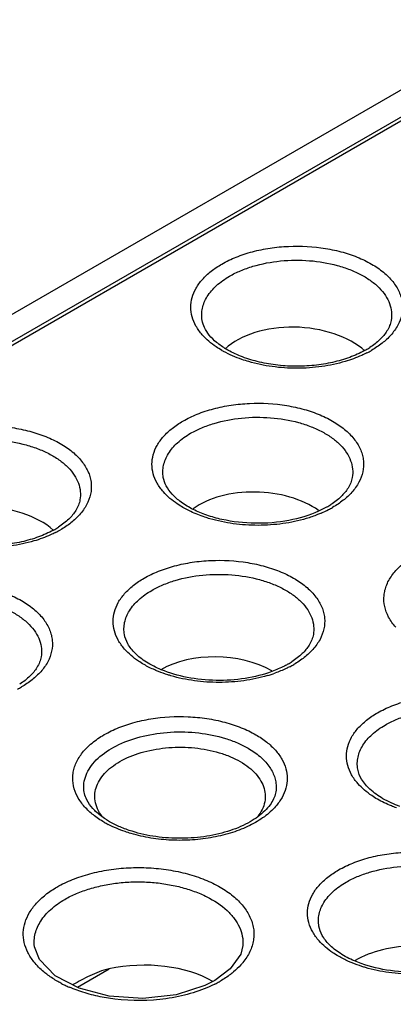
# Model space of a CAD drawing. Header units: inches. Extents: x 0 to 34, y 0 to 22.
# Tile 109 of 121: x 29.016 to 29.27, y 19.62 to 20.292. Entities that reach past the tile are written whole.
import ezdxf

# ---------------------------------------------------------------- set-up
doc = ezdxf.new("R2010")
doc.units = ezdxf.units.IN
doc.header["$LTSCALE"] = 1.87
doc.header["$MEASUREMENT"] = 0
doc.layers.get('0').update_dxf_attribs({"linetype": 'CONTINUOUS'})

msp = doc.modelspace()

# ---------------------------------------------------------------- linework, layer by layer
at = {"color": 7, "linetype": 'CONTINUOUS'}
for p, q in [((30.53019, 20.96828), (27.45427, 19.19229)), ((27.45272, 19.17048), (30.52863, 20.94648)), ((27.45427, 19.17392), (30.53019, 20.94991)), ((29.13223, 19.95616), (29.12683, 19.95897)), ((29.22511, 19.95934), (29.21926, 19.95635)), ((29.07645, 19.64388), (29.05496, 19.63147)), ((29.1591, 19.64409), (29.14848, 19.63615)), ((29.14846, 19.63614), (29.1418, 19.63276))]:
    msp.add_line(p, q, dxfattribs=at)
for points in [[(29.05599, 19.63093), (29.03966, 19.63949), (29.02897, 19.65054), (29.02566, 19.65918)], [(29.16766, 19.6602), (29.16621, 19.65429), (29.1591, 19.64409)], [(29.1418, 19.63276), (29.12225, 19.62653), (29.09959, 19.6239), (29.07662, 19.6255), (29.05599, 19.63093)]]:
    msp.add_lwpolyline(points, dxfattribs=at)
for centre, radius, start, end in [((29.18772, 20.12567), 0.06874, 239.99878, 241.14304), ((29.22131, 20.11903), 0.06063, 298.91904, 299.99765), ((29.22318, 20.11585), 0.05695, 299.96782, 302.98666), ((29.22037, 20.12681), 0.07004, 296.96192, 299.98799), ((29.19666, 20.00868), 0.05695, 299.96782, 302.98666), ((29.19409, 20.01922), 0.06956, 297.43017, 299.99184), ((29.1904, 20.0263), 0.07754, 293.32525, 297.4347), ((29.01105, 19.99337), 0.05695, 299.96782, 302.98666), ((29.00918, 19.99654), 0.06063, 298.91904, 299.99765), ((29.00824, 20.00433), 0.07004, 296.96192, 299.98799), ((29.17014, 19.90151), 0.05695, 299.96782, 302.98666), ((29.16757, 19.91205), 0.06956, 297.43017, 299.99184), ((29.15734, 19.93518), 0.09489, 286.55385, 289.8576), ((28.98195, 19.89674), 0.06956, 297.43017, 299.99184), ((29.10882, 19.80616), 0.07149, 240.02644, 242.51799), ((29.11539, 19.69959), 0.07369, 297.57161, 299.99), ((29.0812, 19.70587), 0.08077, 242.65021, 244.51798), ((29.08352, 19.71078), 0.0862, 244.53367, 246.58298), ((29.11308, 19.70394), 0.07861, 296.89503, 297.59688)]:
    msp.add_arc(centre, radius, start, end, dxfattribs=at)
for centre, major_axis, ratio, start_param, end_param in [((29.20406, 20.04717), (0.05723, -0.00274), 0.606763, 6.924922, 8.889642), ((29.17755, 19.93518), (0.05641, -0.0027), 0.606763, 7.050068, 8.771314), ((28.99193, 19.92468), (0.05723, -0.00274), 0.606763, 6.935561, 8.889642), ((29.15104, 19.82319), (0.05558, -0.00267), 0.606763, 0.885787, 2.385296), ((29.28411, 19.62851), (0.05639, 0.00165), 0.556899, 0.734148, 2.339928), ((29.0983, 19.6101), (0.06562, 0.00192), 0.556898, 0.714328, 1.896114)]:
    msp.add_ellipse(centre, major_axis=major_axis, ratio=ratio, start_param=start_param, end_param=end_param, dxfattribs=at)
for points, knots in [([(29.15335, 20.12505), (29.15648, 20.12686), (29.16329, 20.1301), (29.17433, 20.13371), (29.1863, 20.13615), (29.20298, 20.13774), (29.21982, 20.13681), (29.23584, 20.13332), (29.24674, 20.12957), (29.25637, 20.12478), (29.26442, 20.11907), (29.27065, 20.1126), (29.2742, 20.10656), (29.27585, 20.10161), (29.2767, 20.0967), (29.27633, 20.09035), (29.27351, 20.08296), (29.27034, 20.07859), (29.26849, 20.07651)], [0, 0, 0, 0, 0.065777, 0.136506, 0.210851, 0.28744, 0.440954, 0.51491, 0.585023, 0.650204, 0.70976, 0.763618, 0.81249, 0.835598, 0.858158, 0.902847, 0.949379, 1, 1, 1, 1]), ([(29.1586, 20.11675), (29.16102, 20.11815), (29.16624, 20.1207), (29.17771, 20.12477), (29.1935, 20.12774), (29.21296, 20.12793), (29.22888, 20.12529), (29.24058, 20.12147), (29.24835, 20.11793), (29.25511, 20.11375), (29.26071, 20.10901), (29.265, 20.10379), (29.26789, 20.09822), (29.26924, 20.0924), (29.26908, 20.0885), (29.26876, 20.08661)], [0, 0, 0, 0, 0.06325, 0.130799, 0.274719, 0.423769, 0.568746, 0.637084, 0.701446, 0.761221, 0.816179, 0.866494, 0.912927, 0.956815, 1, 1, 1, 1]), ([(29.14004, 20.07673), (29.13841, 20.07859), (29.13558, 20.08247), (29.13284, 20.08894), (29.13192, 20.09563), (29.13285, 20.10232), (29.13561, 20.10879), (29.14006, 20.11487), (29.14607, 20.12042), (29.15079, 20.12358), (29.15335, 20.12505)], [0, 0, 0, 0, 0.126353, 0.24342, 0.355291, 0.467176, 0.584276, 0.710774, 0.849241, 1, 1, 1, 1]), ([(29.13997, 20.08661), (29.13973, 20.08797), (29.13952, 20.09075), (29.14, 20.09493), (29.14129, 20.09904), (29.14413, 20.10451), (29.14973, 20.11092), (29.15542, 20.11492), (29.1586, 20.11675)], [0, 0, 0, 0, 0.109775, 0.219803, 0.332664, 0.450677, 0.708274, 1, 1, 1, 1]), ([(29.15635, 20.06695), (29.15405, 20.06833), (29.1499, 20.07122), (29.14484, 20.07618), (29.14147, 20.0813), (29.14026, 20.0849), (29.13997, 20.08661)], [0, 0, 0, 0, 0.306563, 0.573734, 0.801906, 1, 1, 1, 1]), ([(29.26876, 20.08661), (29.26855, 20.08539), (29.26782, 20.08287), (29.26662, 20.08053), (29.2659, 20.07937)], [0, 0, 0, 0, 0.475493, 1, 1, 1, 1]), ([(29.2659, 20.07937), (29.26458, 20.07725), (29.26102, 20.07303), (29.25666, 20.06969), (29.25419, 20.06808)], [0, 0, 0, 0, 0.458199, 1, 1, 1, 1]), ([(29.15335, 20.06615), (29.15203, 20.0669), (29.14721, 20.06991), (29.14279, 20.07361), (29.14004, 20.07673)], [0, 0, 0, 0, 0.266936, 1, 1, 1, 1]), ([(29.26849, 20.07651), (29.26671, 20.07452), (29.26257, 20.07071), (29.2579, 20.0676), (29.25538, 20.06614)], [0, 0, 0, 0, 0.479081, 1, 1, 1, 1]), ([(29.25063, 20.06595), (29.2474, 20.06417), (29.24029, 20.06101), (29.22872, 20.05768), (29.21614, 20.05567), (29.20309, 20.05508), (29.19009, 20.05595), (29.17767, 20.05822), (29.16635, 20.06179), (29.15946, 20.0651), (29.15635, 20.06695)], [0, 0, 0, 0, 0.11335, 0.237279, 0.368316, 0.502827, 0.63697, 0.766916, 0.889021, 1, 1, 1, 1]), ([(29.17168, 20.05846), (29.17013, 20.05892), (29.16425, 20.0608), (29.15854, 20.06327), (29.15454, 20.06547)], [0, 0, 0, 0, 0.260911, 1, 1, 1, 1]), ([(29.25213, 20.06438), (29.25099, 20.0638), (29.24623, 20.06153), (29.24125, 20.05971), (29.23741, 20.05857)], [0, 0, 0, 0, 0.240495, 1, 1, 1, 1]), ([(29.23741, 20.05857), (29.2322, 20.05702), (29.22131, 20.05472), (29.20456, 20.05357), (29.18781, 20.05466), (29.1769, 20.05693), (29.17168, 20.05846)], [0, 0, 0, 0, 0.245209, 0.499772, 0.75449, 1, 1, 1, 1]), ([(29.12683, 20.01788), (29.12996, 20.01969), (29.13677, 20.02293), (29.14781, 20.02654), (29.15978, 20.02898), (29.17647, 20.03057), (29.1933, 20.02964), (29.20932, 20.02615), (29.22023, 20.0224), (29.22985, 20.01761), (29.2379, 20.0119), (29.24413, 20.00542), (29.24769, 19.99939), (29.24933, 19.99444), (29.25018, 19.98953), (29.24981, 19.98318), (29.247, 19.97579), (29.24383, 19.97142), (29.24197, 19.96934)], [0, 0, 0, 0, 0.065777, 0.136506, 0.210851, 0.28744, 0.440954, 0.51491, 0.585023, 0.650204, 0.70976, 0.763618, 0.81249, 0.835598, 0.858158, 0.902847, 0.949379, 1, 1, 1, 1]), ([(29.13208, 20.00958), (29.13451, 20.01098), (29.13972, 20.01353), (29.1512, 20.0176), (29.16698, 20.02057), (29.18645, 20.02076), (29.20237, 20.01812), (29.21406, 20.0143), (29.22184, 20.01076), (29.22859, 20.00658), (29.23419, 20.00183), (29.23849, 19.99662), (29.24137, 19.99104), (29.24273, 19.98523), (29.24257, 19.98132), (29.24224, 19.97944)], [0, 0, 0, 0, 0.06325, 0.130799, 0.274719, 0.423769, 0.568746, 0.637084, 0.701446, 0.761221, 0.816179, 0.866494, 0.912927, 0.956815, 1, 1, 1, 1]), ([(28.94122, 20.00257), (28.94435, 20.00438), (28.95115, 20.00762), (28.9622, 20.01123), (28.97417, 20.01367), (28.99085, 20.01526), (29.00769, 20.01433), (29.0237, 20.01084), (29.03461, 20.00709), (29.04424, 20.0023), (29.05228, 19.99659), (29.05851, 19.99011), (29.06207, 19.98408), (29.06372, 19.97913), (29.06457, 19.97422), (29.0642, 19.96786), (29.06138, 19.96048), (29.05821, 19.95611), (29.05636, 19.95403)], [0, 0, 0, 0, 0.065777, 0.136506, 0.210851, 0.28744, 0.440954, 0.51491, 0.585023, 0.650204, 0.70976, 0.763618, 0.81249, 0.835598, 0.858158, 0.902847, 0.949379, 1, 1, 1, 1]), ([(29.11353, 19.96956), (29.11189, 19.97142), (29.10906, 19.9753), (29.10632, 19.98177), (29.1054, 19.98846), (29.10634, 19.99515), (29.1091, 20.00161), (29.11355, 20.00769), (29.11955, 20.01325), (29.12428, 20.01641), (29.12683, 20.01788)], [0, 0, 0, 0, 0.126353, 0.24342, 0.355291, 0.467176, 0.584276, 0.710774, 0.849241, 1, 1, 1, 1]), ([(28.94647, 19.99427), (28.94889, 19.99567), (28.95411, 19.99822), (28.96558, 20.00229), (28.98137, 20.00526), (29.00083, 20.00545), (29.01675, 20.00281), (29.02845, 19.99899), (29.03622, 19.99545), (29.04298, 19.99127), (29.04858, 19.98652), (29.05287, 19.98131), (29.05576, 19.97573), (29.05711, 19.96992), (29.05695, 19.96601), (29.05663, 19.96413)], [0, 0, 0, 0, 0.06325, 0.130799, 0.274719, 0.423769, 0.568746, 0.637084, 0.701446, 0.761221, 0.816179, 0.866494, 0.912927, 0.956815, 1, 1, 1, 1]), ([(29.11345, 19.97944), (29.11322, 19.9808), (29.113, 19.98358), (29.11349, 19.98775), (29.11477, 19.99187), (29.11761, 19.99734), (29.12321, 20.00375), (29.12891, 20.00774), (29.13208, 20.00958)], [0, 0, 0, 0, 0.109775, 0.219803, 0.332664, 0.450677, 0.708274, 1, 1, 1, 1]), ([(29.13384, 19.95759), (29.13098, 19.95903), (29.12581, 19.9621), (29.1195, 19.96758), (29.11527, 19.97336), (29.11379, 19.97749), (29.11345, 19.97944)], [0, 0, 0, 0, 0.311341, 0.581131, 0.807674, 1, 1, 1, 1]), ([(29.24224, 19.97944), (29.24203, 19.97822), (29.24131, 19.97569), (29.24011, 19.97336), (29.23939, 19.9722)], [0, 0, 0, 0, 0.475493, 1, 1, 1, 1]), ([(29.23939, 19.9722), (29.23807, 19.97008), (29.2345, 19.96586), (29.23015, 19.96252), (29.22767, 19.96091)], [0, 0, 0, 0, 0.458199, 1, 1, 1, 1]), ([(29.12683, 19.95897), (29.12552, 19.95973), (29.1207, 19.96274), (29.11628, 19.96643), (29.11353, 19.96956)], [0, 0, 0, 0, 0.266936, 1, 1, 1, 1]), ([(29.24197, 19.96934), (29.24019, 19.96734), (29.23605, 19.96354), (29.23138, 19.96043), (29.22886, 19.95897)], [0, 0, 0, 0, 0.479081, 1, 1, 1, 1]), ([(29.05663, 19.96413), (29.05642, 19.96291), (29.05569, 19.96038), (29.05449, 19.95805), (29.05377, 19.95689)], [0, 0, 0, 0, 0.475493, 1, 1, 1, 1]), ([(29.05377, 19.95689), (29.05245, 19.95477), (29.04889, 19.95055), (29.04453, 19.94721), (29.04205, 19.9456)], [0, 0, 0, 0, 0.458199, 1, 1, 1, 1]), ([(29.05636, 19.95403), (29.05457, 19.95203), (29.05043, 19.94823), (29.04577, 19.94512), (29.04324, 19.94366)], [0, 0, 0, 0, 0.479081, 1, 1, 1, 1]), ([(29.14516, 19.95129), (29.14402, 19.95163), (29.13962, 19.953), (29.13532, 19.9547), (29.13223, 19.95616)], [0, 0, 0, 0, 0.25754, 1, 1, 1, 1]), ([(29.21926, 19.95635), (29.21284, 19.95345), (29.19856, 19.94925), (29.17616, 19.94743), (29.15725, 19.94952), (29.14322, 19.95344), (29.13681, 19.95609), (29.13384, 19.95759)], [0, 0, 0, 0, 0.24092, 0.503185, 0.763718, 0.886263, 1, 1, 1, 1]), ([(29.22111, 19.95509), (29.2203, 19.95474), (29.21695, 19.95336), (29.21352, 19.95218), (29.2109, 19.9514)], [0, 0, 0, 0, 0.244104, 1, 1, 1, 1]), ([(29.2109, 19.9514), (29.20568, 19.94985), (29.19479, 19.94754), (29.17805, 19.94639), (29.16129, 19.94749), (29.15039, 19.94976), (29.14516, 19.95129)], [0, 0, 0, 0, 0.245209, 0.499772, 0.75449, 1, 1, 1, 1]), ([(29.0385, 19.94347), (29.03526, 19.94168), (29.02816, 19.93853), (29.01659, 19.93519), (29.00401, 19.93318), (28.99096, 19.9326), (28.97796, 19.93346), (28.96554, 19.93574), (28.95422, 19.93931), (28.94733, 19.94261), (28.94422, 19.94447)], [0, 0, 0, 0, 0.11335, 0.237279, 0.368316, 0.502827, 0.63697, 0.766916, 0.889021, 1, 1, 1, 1]), ([(29.03999, 19.9419), (29.03886, 19.94132), (29.0341, 19.93905), (29.02912, 19.93723), (29.02528, 19.93609)], [0, 0, 0, 0, 0.240495, 1, 1, 1, 1]), ([(29.27194, 19.87723), (29.27006, 19.87934), (29.26685, 19.88377), (29.264, 19.89125), (29.26362, 19.89769), (29.26449, 19.90267), (29.26616, 19.90769), (29.26977, 19.9138), (29.27608, 19.92036), (29.28424, 19.92615), (29.29399, 19.931), (29.30505, 19.9348), (29.32128, 19.93834), (29.33835, 19.93928), (29.35526, 19.93767), (29.36739, 19.9352), (29.37858, 19.93153), (29.38548, 19.92825), (29.38865, 19.92642)], [0, 0, 0, 0, 0.050612, 0.097139, 0.141826, 0.164386, 0.187495, 0.236371, 0.290233, 0.349792, 0.414975, 0.485089, 0.559045, 0.712556, 0.789142, 0.863486, 0.93422, 1, 1, 1, 1]), ([(29.02528, 19.93609), (29.02007, 19.93454), (29.00918, 19.93223), (28.99243, 19.93108), (28.97568, 19.93218), (28.96477, 19.93445), (28.95954, 19.93598)], [0, 0, 0, 0, 0.245209, 0.499772, 0.75449, 1, 1, 1, 1]), ([(29.10032, 19.91071), (29.10345, 19.91252), (29.11025, 19.91576), (29.1213, 19.91937), (29.13327, 19.92181), (29.14995, 19.9234), (29.16679, 19.92247), (29.1828, 19.91898), (29.19371, 19.91523), (29.20334, 19.91044), (29.21138, 19.90473), (29.21761, 19.89825), (29.22117, 19.89222), (29.22281, 19.88727), (29.22367, 19.88236), (29.22329, 19.876), (29.22048, 19.86862), (29.21731, 19.86425), (29.21546, 19.86217)], [0, 0, 0, 0, 0.065777, 0.136506, 0.210851, 0.28744, 0.440954, 0.51491, 0.585023, 0.650204, 0.70976, 0.763618, 0.81249, 0.835598, 0.858158, 0.902847, 0.949379, 1, 1, 1, 1]), ([(29.10557, 19.90241), (29.10799, 19.90381), (29.11321, 19.90635), (29.12468, 19.91043), (29.14047, 19.91339), (29.15993, 19.91359), (29.17585, 19.91095), (29.18755, 19.90712), (29.19532, 19.90359), (29.20208, 19.8994), (29.20767, 19.89466), (29.21197, 19.88945), (29.21485, 19.88387), (29.21621, 19.87806), (29.21605, 19.87415), (29.21573, 19.87227)], [0, 0, 0, 0, 0.06325, 0.130799, 0.274719, 0.423769, 0.568746, 0.637084, 0.701446, 0.761221, 0.816179, 0.866494, 0.912927, 0.956815, 1, 1, 1, 1]), ([(28.9147, 19.8954), (28.91783, 19.89721), (28.92464, 19.90045), (28.93568, 19.90406), (28.94765, 19.90649), (28.96434, 19.90809), (28.98117, 19.90716), (28.99719, 19.90367), (29.0081, 19.89992), (29.01772, 19.89513), (29.02577, 19.88941), (29.032, 19.88294), (29.03556, 19.87691), (29.0372, 19.87196), (29.03805, 19.86705), (29.03768, 19.86069), (29.03486, 19.85331), (29.0317, 19.84894), (29.02984, 19.84686)], [0, 0, 0, 0, 0.065777, 0.136506, 0.210851, 0.28744, 0.440954, 0.51491, 0.585023, 0.650204, 0.70976, 0.763618, 0.81249, 0.835598, 0.858158, 0.902847, 0.949379, 1, 1, 1, 1]), ([(29.08701, 19.86239), (29.08538, 19.86424), (29.08255, 19.86813), (29.0798, 19.87459), (29.07888, 19.88129), (29.07982, 19.88798), (29.08258, 19.89444), (29.08703, 19.90052), (29.09303, 19.90608), (29.09776, 19.90923), (29.10032, 19.91071)], [0, 0, 0, 0, 0.126353, 0.24342, 0.355291, 0.467176, 0.584276, 0.710774, 0.849241, 1, 1, 1, 1]), ([(28.91995, 19.8871), (28.92238, 19.88849), (28.92759, 19.89104), (28.93906, 19.89512), (28.95485, 19.89808), (28.97431, 19.89828), (28.99024, 19.89564), (29.00193, 19.89181), (29.0097, 19.88828), (29.01646, 19.88409), (29.02206, 19.87935), (29.02636, 19.87414), (29.02924, 19.86856), (29.03059, 19.86275), (29.03043, 19.85884), (29.03011, 19.85696)], [0, 0, 0, 0, 0.06325, 0.130799, 0.274719, 0.423769, 0.568746, 0.637084, 0.701446, 0.761221, 0.816179, 0.866494, 0.912927, 0.956815, 1, 1, 1, 1]), ([(29.08693, 19.87227), (29.0867, 19.87363), (29.08648, 19.8764), (29.08697, 19.88058), (29.08826, 19.88469), (29.09109, 19.89017), (29.0967, 19.89657), (29.10239, 19.90057), (29.10557, 19.90241)], [0, 0, 0, 0, 0.109775, 0.219803, 0.332664, 0.450677, 0.708274, 1, 1, 1, 1]), ([(29.11203, 19.84826), (29.10854, 19.84972), (29.10359, 19.8522), (29.09781, 19.85627), (29.0933, 19.86022), (29.08914, 19.86534), (29.08731, 19.87006), (29.08693, 19.87227)], [0, 0, 0, 0, 0.31533, 0.457363, 0.587958, 0.813293, 1, 1, 1, 1]), ([(29.21573, 19.87227), (29.21552, 19.87105), (29.21479, 19.86852), (29.21359, 19.86619), (29.21287, 19.86503)], [0, 0, 0, 0, 0.475493, 1, 1, 1, 1]), ([(29.21287, 19.86503), (29.21155, 19.86291), (29.20799, 19.85869), (29.20363, 19.85535), (29.20115, 19.85374)], [0, 0, 0, 0, 0.458199, 1, 1, 1, 1]), ([(29.10031, 19.8518), (29.099, 19.85256), (29.09418, 19.85556), (29.08976, 19.85926), (29.08701, 19.86239)], [0, 0, 0, 0, 0.266936, 1, 1, 1, 1]), ([(29.21546, 19.86217), (29.21367, 19.86017), (29.20953, 19.85637), (29.20487, 19.85326), (29.20234, 19.8518)], [0, 0, 0, 0, 0.479081, 1, 1, 1, 1]), ([(29.03011, 19.85696), (29.0299, 19.85574), (29.02918, 19.85321), (29.02798, 19.85088), (29.02725, 19.84972)], [0, 0, 0, 0, 0.475493, 1, 1, 1, 1]), ([(29.11021, 19.84703), (29.10933, 19.84738), (29.10595, 19.8488), (29.10267, 19.85044), (29.10031, 19.8518)], [0, 0, 0, 0, 0.257552, 1, 1, 1, 1]), ([(29.19859, 19.85217), (29.19775, 19.85168), (29.19416, 19.84973), (29.19039, 19.8481), (29.18747, 19.84703)], [0, 0, 0, 0, 0.238346, 1, 1, 1, 1]), ([(29.02725, 19.84972), (29.02593, 19.8476), (29.02237, 19.84338), (29.01802, 19.84004), (29.01554, 19.83843)], [0, 0, 0, 0, 0.458199, 1, 1, 1, 1]), ([(29.02984, 19.84686), (29.02806, 19.84486), (29.02392, 19.84106), (29.01925, 19.83795), (29.01673, 19.83649)], [0, 0, 0, 0, 0.479081, 1, 1, 1, 1]), ([(29.11864, 19.84412), (29.11792, 19.84433), (29.11507, 19.8452), (29.11227, 19.8462), (29.11021, 19.84703)], [0, 0, 0, 0, 0.254504, 1, 1, 1, 1]), ([(29.18747, 19.84703), (29.1816, 19.84487), (29.16898, 19.84175), (29.14942, 19.84044), (29.13004, 19.84238), (29.11769, 19.84591), (29.11203, 19.84826)], [0, 0, 0, 0, 0.243944, 0.503276, 0.760952, 1, 1, 1, 1]), ([(29.18438, 19.84423), (29.17917, 19.84267), (29.16827, 19.84037), (29.15153, 19.83922), (29.13478, 19.84032), (29.12387, 19.84259), (29.11864, 19.84412)], [0, 0, 0, 0, 0.245209, 0.499772, 0.75449, 1, 1, 1, 1]), ([(29.19962, 19.85031), (29.19883, 19.8499), (29.19556, 19.84827), (29.19218, 19.84688), (29.18958, 19.84594)], [0, 0, 0, 0, 0.242753, 1, 1, 1, 1]), ([(29.25941, 19.81885), (29.26255, 19.82066), (29.26935, 19.82389), (29.2804, 19.82751), (29.29237, 19.82994), (29.30905, 19.83154), (29.32589, 19.8306), (29.3419, 19.82712), (29.35281, 19.82337), (29.36243, 19.81858), (29.37048, 19.81286), (29.37671, 19.80639), (29.38027, 19.80036), (29.38191, 19.79541), (29.38277, 19.7905), (29.38239, 19.78414), (29.37958, 19.77676), (29.37641, 19.77238), (29.37456, 19.77031)], [0, 0, 0, 0, 0.065777, 0.136506, 0.210851, 0.28744, 0.440954, 0.51491, 0.585023, 0.650204, 0.70976, 0.763618, 0.81249, 0.835598, 0.858158, 0.902847, 0.949379, 1, 1, 1, 1]), ([(29.24611, 19.77053), (29.24447, 19.77238), (29.24165, 19.77627), (29.2389, 19.78273), (29.23798, 19.78943), (29.23892, 19.79612), (29.24168, 19.80258), (29.24613, 19.80866), (29.25213, 19.81421), (29.25686, 19.81737), (29.25941, 19.81885)], [0, 0, 0, 0, 0.126353, 0.24342, 0.355291, 0.467176, 0.584276, 0.710774, 0.849241, 1, 1, 1, 1]), ([(29.26467, 19.81054), (29.26709, 19.81194), (29.27231, 19.81449), (29.28378, 19.81857), (29.29956, 19.82153), (29.31903, 19.82173), (29.33495, 19.81909), (29.34665, 19.81526), (29.35442, 19.81173), (29.36118, 19.80754), (29.36677, 19.8028), (29.37107, 19.79759), (29.37395, 19.79201), (29.37531, 19.78619), (29.37515, 19.78229), (29.37482, 19.78041)], [0, 0, 0, 0, 0.06325, 0.130799, 0.274719, 0.423769, 0.568746, 0.637084, 0.701446, 0.761221, 0.816179, 0.866494, 0.912927, 0.956815, 1, 1, 1, 1]), ([(29.0598, 19.75475), (29.05793, 19.75685), (29.05472, 19.76129), (29.05187, 19.76877), (29.05149, 19.77521), (29.05236, 19.78019), (29.05403, 19.7852), (29.05763, 19.79132), (29.06395, 19.79788), (29.07211, 19.80367), (29.08186, 19.80852), (29.09292, 19.81232), (29.10915, 19.81586), (29.12621, 19.8168), (29.14312, 19.81518), (29.15526, 19.81271), (29.16645, 19.80905), (29.17335, 19.80577), (29.17652, 19.80394)], [0, 0, 0, 0, 0.050612, 0.097139, 0.141826, 0.164386, 0.187495, 0.236371, 0.290233, 0.349792, 0.414975, 0.485089, 0.559045, 0.712556, 0.789142, 0.863486, 0.93422, 1, 1, 1, 1]), ([(29.24603, 19.78041), (29.2458, 19.78177), (29.24558, 19.78454), (29.24607, 19.78872), (29.24736, 19.79283), (29.25019, 19.79831), (29.25579, 19.80471), (29.26149, 19.80871), (29.26467, 19.81054)], [0, 0, 0, 0, 0.109775, 0.219803, 0.332664, 0.450677, 0.708274, 1, 1, 1, 1]), ([(29.05919, 19.76796), (29.05919, 19.76983), (29.05969, 19.77366), (29.06189, 19.77919), (29.06545, 19.78443), (29.07216, 19.79116), (29.08359, 19.79812), (29.10003, 19.80361), (29.11848, 19.80621), (29.13743, 19.80568), (29.15271, 19.80263), (29.16381, 19.7986), (29.16886, 19.79611), (29.17122, 19.79475)], [0, 0, 0, 0, 0.042855, 0.08748, 0.135302, 0.187261, 0.304501, 0.438142, 0.582459, 0.729577, 0.871156, 0.937633, 1, 1, 1, 1]), ([(29.17652, 19.80394), (29.17911, 19.80244), (29.1839, 19.79924), (29.18998, 19.79362), (29.19449, 19.78746), (29.19729, 19.78092), (29.19824, 19.77414), (29.19732, 19.76737), (29.19455, 19.76082), (29.19169, 19.75688), (29.19004, 19.755)], [0, 0, 0, 0, 0.150773, 0.289263, 0.41579, 0.532916, 0.644816, 0.756679, 0.87371, 1, 1, 1, 1]), ([(29.06692, 19.75881), (29.06666, 19.7605), (29.06658, 19.764), (29.06786, 19.76919), (29.07051, 19.77417), (29.07441, 19.77881), (29.07947, 19.78304), (29.08787, 19.78817), (29.10052, 19.79288), (29.11728, 19.79562), (29.13471, 19.79542), (29.14882, 19.79275), (29.15908, 19.7891), (29.16375, 19.78682), (29.16591, 19.78557)], [0, 0, 0, 0, 0.043125, 0.087067, 0.133626, 0.184108, 0.239216, 0.299138, 0.431777, 0.576735, 0.725624, 0.869392, 0.936857, 1, 1, 1, 1]), ([(29.17122, 19.79475), (29.17409, 19.79309), (29.17932, 19.78949), (29.18557, 19.78294), (29.18892, 19.77675), (29.19022, 19.77171), (29.19044, 19.7692), (29.19044, 19.76796)], [0, 0, 0, 0, 0.289315, 0.54869, 0.781661, 0.891834, 1, 1, 1, 1]), ([(29.16591, 19.78557), (29.16796, 19.78439), (29.17174, 19.78186), (29.17656, 19.77742), (29.18014, 19.77256), (29.18238, 19.76739), (29.18318, 19.76204), (29.18249, 19.75668), (29.18036, 19.7515), (29.17814, 19.74838), (29.17685, 19.74688)], [0, 0, 0, 0, 0.150755, 0.28943, 0.416214, 0.533538, 0.645522, 0.757342, 0.874111, 1, 1, 1, 1]), ([(29.27469, 19.75502), (29.27072, 19.75645), (29.26351, 19.75967), (29.25458, 19.76596), (29.24854, 19.77286), (29.24645, 19.77801), (29.24603, 19.78041)], [0, 0, 0, 0, 0.317704, 0.591759, 0.81673, 1, 1, 1, 1]), ([(29.25941, 19.75994), (29.2581, 19.7607), (29.25328, 19.7637), (29.24886, 19.7674), (29.24611, 19.77053)], [0, 0, 0, 0, 0.266936, 1, 1, 1, 1]), ([(29.06132, 19.7595), (29.06063, 19.76086), (29.05956, 19.76362), (29.05919, 19.76656), (29.05919, 19.76796)], [0, 0, 0, 0, 0.521948, 1, 1, 1, 1]), ([(29.19044, 19.76796), (29.19044, 19.76666), (29.19012, 19.76396), (29.18868, 19.75991), (29.18621, 19.75583), (29.18124, 19.75016), (29.17228, 19.74375), (29.15878, 19.73796), (29.14291, 19.7342), (29.1258, 19.73282), (29.10862, 19.73392), (29.09746, 19.73635), (29.09217, 19.73801)], [0, 0, 0, 0, 0.034274, 0.071356, 0.112818, 0.159645, 0.269961, 0.400646, 0.546097, 0.699473, 0.853276, 1, 1, 1, 1]), ([(29.06731, 19.75164), (29.06666, 19.75226), (29.06436, 19.75464), (29.06241, 19.75735), (29.06132, 19.7595)], [0, 0, 0, 0, 0.272698, 1, 1, 1, 1]), ([(29.0717, 19.7482), (29.07046, 19.74981), (29.06839, 19.75316), (29.06722, 19.75695), (29.06692, 19.75881)], [0, 0, 0, 0, 0.517606, 1, 1, 1, 1]), ([(29.27237, 19.754), (29.27121, 19.75442), (29.26677, 19.75612), (29.26246, 19.75818), (29.25941, 19.75994)], [0, 0, 0, 0, 0.259342, 1, 1, 1, 1]), ([(29.07311, 19.74423), (29.07055, 19.7457), (29.06581, 19.74886), (29.06161, 19.75272), (29.0598, 19.75475)], [0, 0, 0, 0, 0.52094, 1, 1, 1, 1]), ([(29.07686, 19.7446), (29.07594, 19.74513), (29.07256, 19.7472), (29.0694, 19.74963), (29.06731, 19.75164)], [0, 0, 0, 0, 0.267843, 1, 1, 1, 1]), ([(29.19004, 19.755), (29.18775, 19.75239), (29.1822, 19.74748), (29.17219, 19.74157), (29.16041, 19.73689), (29.14731, 19.73363), (29.13336, 19.73188), (29.11909, 19.73172), (29.10503, 19.73316), (29.09592, 19.73519), (29.09153, 19.73649)], [0, 0, 0, 0, 0.099485, 0.210286, 0.331536, 0.461131, 0.596179, 0.733339, 0.869047, 1, 1, 1, 1]), ([(29.09217, 19.73801), (29.08941, 19.73887), (29.08418, 19.74079), (29.07917, 19.74326), (29.07686, 19.7446)], [0, 0, 0, 0, 0.518793, 1, 1, 1, 1]), ([(29.09153, 19.73649), (29.09013, 19.7369), (29.08476, 19.73862), (29.07953, 19.74081), (29.07583, 19.74273)], [0, 0, 0, 0, 0.259744, 1, 1, 1, 1]), ([(29.2329, 19.71168), (29.23603, 19.71348), (29.24284, 19.71672), (29.25388, 19.72033), (29.26585, 19.72277), (29.28253, 19.72436), (29.29937, 19.72343), (29.31538, 19.71994), (29.32629, 19.71619), (29.33592, 19.7114), (29.34396, 19.70569), (29.3502, 19.69922), (29.35375, 19.69318), (29.3554, 19.68823), (29.35625, 19.68332), (29.35588, 19.67697), (29.35306, 19.66959), (29.34989, 19.66521), (29.34804, 19.66314)], [0, 0, 0, 0, 0.065777, 0.136506, 0.210851, 0.28744, 0.440954, 0.51491, 0.585023, 0.650204, 0.70976, 0.763618, 0.81249, 0.835598, 0.858158, 0.902847, 0.949379, 1, 1, 1, 1]), ([(29.04096, 19.70002), (29.04434, 19.70196), (29.05167, 19.70544), (29.06354, 19.70932), (29.07639, 19.71199), (29.08983, 19.71336), (29.10347, 19.71335), (29.1169, 19.71194), (29.12974, 19.70924), (29.1416, 19.70535), (29.15214, 19.70033), (29.161, 19.69427), (29.16794, 19.68738), (29.17279, 19.67985), (29.17493, 19.6731), (29.17533, 19.66773), (29.17488, 19.66235), (29.17269, 19.65562), (29.16956, 19.65083), (29.16771, 19.64855)], [0, 0, 0, 0, 0.065744, 0.136237, 0.210282, 0.286588, 0.363685, 0.439976, 0.513995, 0.584439, 0.650129, 0.710192, 0.764601, 0.814031, 0.859886, 0.882205, 0.904532, 0.95045, 1, 1, 1, 1]), ([(29.21959, 19.66335), (29.21796, 19.66521), (29.21513, 19.66909), (29.21238, 19.67556), (29.21147, 19.68225), (29.2124, 19.68894), (29.21516, 19.69541), (29.21961, 19.70149), (29.22562, 19.70704), (29.23034, 19.7102), (29.2329, 19.71168)], [0, 0, 0, 0, 0.126353, 0.24342, 0.355291, 0.467176, 0.584276, 0.710774, 0.849241, 1, 1, 1, 1]), ([(29.23815, 19.70337), (29.24057, 19.70477), (29.24579, 19.70732), (29.25726, 19.7114), (29.27305, 19.71436), (29.29251, 19.71456), (29.30843, 19.71192), (29.32013, 19.70809), (29.3279, 19.70456), (29.33466, 19.70037), (29.34026, 19.69563), (29.34455, 19.69042), (29.34744, 19.68484), (29.34879, 19.67902), (29.34863, 19.67512), (29.34831, 19.67324)], [0, 0, 0, 0, 0.06325, 0.130799, 0.274719, 0.423769, 0.568746, 0.637084, 0.701446, 0.761221, 0.816179, 0.866494, 0.912927, 0.956815, 1, 1, 1, 1]), ([(29.04622, 19.6916), (29.04883, 19.6931), (29.05444, 19.69583), (29.06347, 19.69904), (29.07323, 19.70145), (29.08348, 19.70302), (29.09403, 19.70369), (29.10464, 19.70341), (29.11506, 19.7022), (29.12507, 19.70013), (29.13448, 19.69725), (29.1455, 19.69258), (29.15497, 19.68638), (29.16192, 19.67873), (29.16551, 19.67283), (29.16757, 19.66665), (29.16783, 19.66241), (29.16768, 19.66036)], [0, 0, 0, 0, 0.062806, 0.129662, 0.199722, 0.272123, 0.345895, 0.419948, 0.49316, 0.564504, 0.633066, 0.69799, 0.814048, 0.865329, 0.912646, 0.957017, 1, 1, 1, 1]), ([(29.21952, 19.67324), (29.21928, 19.6746), (29.21907, 19.67737), (29.21955, 19.68155), (29.22084, 19.68566), (29.22368, 19.69114), (29.22928, 19.69754), (29.23497, 19.70154), (29.23815, 19.70337)], [0, 0, 0, 0, 0.109775, 0.219803, 0.332664, 0.450677, 0.708274, 1, 1, 1, 1]), ([(29.02525, 19.64895), (29.02365, 19.65095), (29.02091, 19.65513), (29.01835, 19.662), (29.01766, 19.66907), (29.01896, 19.6761), (29.02208, 19.68287), (29.02689, 19.68925), (29.03326, 19.69511), (29.03826, 19.69846), (29.04096, 19.70002)], [0, 0, 0, 0, 0.124169, 0.240113, 0.351782, 0.46427, 0.582468, 0.709847, 0.848838, 1, 1, 1, 1]), ([(29.02563, 19.65941), (29.02543, 19.66087), (29.02531, 19.66385), (29.02624, 19.6699), (29.02969, 19.67738), (29.03673, 19.68533), (29.04283, 19.68964), (29.04622, 19.6916)], [0, 0, 0, 0, 0.109626, 0.219899, 0.451168, 0.70896, 1, 1, 1, 1]), ([(29.24373, 19.6496), (29.24035, 19.65106), (29.23558, 19.65353), (29.23001, 19.65755), (29.22566, 19.66143), (29.22165, 19.66646), (29.21989, 19.67107), (29.21951, 19.67324)], [0, 0, 0, 0, 0.314661, 0.456417, 0.586832, 0.812329, 1, 1, 1, 1]), ([(29.23289, 19.65277), (29.23158, 19.65353), (29.22676, 19.65653), (29.22234, 19.66023), (29.21959, 19.66335)], [0, 0, 0, 0, 0.266936, 1, 1, 1, 1]), ([(29.24216, 19.64825), (29.24134, 19.64859), (29.23818, 19.64994), (29.23511, 19.65149), (29.23289, 19.65277)], [0, 0, 0, 0, 0.257156, 1, 1, 1, 1]), ([(29.3253, 19.65014), (29.31924, 19.6474), (29.30582, 19.64335), (29.28467, 19.64129), (29.26344, 19.64308), (29.24988, 19.64695), (29.24373, 19.6496)], [0, 0, 0, 0, 0.238717, 0.498593, 0.759227, 1, 1, 1, 1]), ([(29.0347, 19.63995), (29.03378, 19.64063), (29.03036, 19.64332), (29.02725, 19.64643), (29.02525, 19.64895)], [0, 0, 0, 0, 0.262773, 1, 1, 1, 1]), ([(29.0763, 19.64411), (29.07181, 19.64313), (29.06542, 19.64059), (29.05756, 19.63654), (29.05384, 19.63445), (29.05205, 19.63342)], [0, 0, 0, 0, 0.519129, 0.766929, 1, 1, 1, 1]), ([(29.16771, 19.64855), (29.16725, 19.64798), (29.16528, 19.64569), (29.16309, 19.64359), (29.16133, 19.64211)], [0, 0, 0, 0, 0.241442, 1, 1, 1, 1]), ([(29.25123, 19.64509), (29.25044, 19.64532), (29.24738, 19.64625), (29.24437, 19.64735), (29.24216, 19.64825)], [0, 0, 0, 0, 0.254899, 1, 1, 1, 1]), ([(29.31696, 19.64519), (29.31175, 19.64364), (29.30086, 19.64134), (29.28411, 19.64019), (29.26736, 19.64129), (29.25645, 19.64355), (29.25123, 19.64509)], [0, 0, 0, 0, 0.245209, 0.499772, 0.75449, 1, 1, 1, 1]), ([(29.0441, 19.63413), (29.04325, 19.63457), (29.04001, 19.63632), (29.0369, 19.63832), (29.0347, 19.63995)], [0, 0, 0, 0, 0.258676, 1, 1, 1, 1]), ([(29.16133, 19.64211), (29.16065, 19.64154), (29.15776, 19.63922), (29.15466, 19.63718), (29.15223, 19.63577)], [0, 0, 0, 0, 0.240875, 1, 1, 1, 1]), ([(29.07179, 19.62487), (29.06784, 19.62563), (29.06019, 19.6275), (29.05278, 19.63016), (29.04926, 19.63168)], [0, 0, 0, 0, 0.512714, 1, 1, 1, 1]), ([(29.13957, 19.62987), (29.13445, 19.62795), (29.12358, 19.62488), (29.10088, 19.62167), (29.08323, 19.62265), (29.07179, 19.62487)], [0, 0, 0, 0, 0.239211, 0.491139, 1, 1, 1, 1]), ([(29.14864, 19.63383), (29.14793, 19.63347), (29.14496, 19.63202), (29.14191, 19.63075), (29.13957, 19.62987)], [0, 0, 0, 0, 0.244095, 1, 1, 1, 1])]:
    msp.add_open_spline(points, degree=3, knots=knots, dxfattribs=at)

doc.saveas('drawing.dxf')
